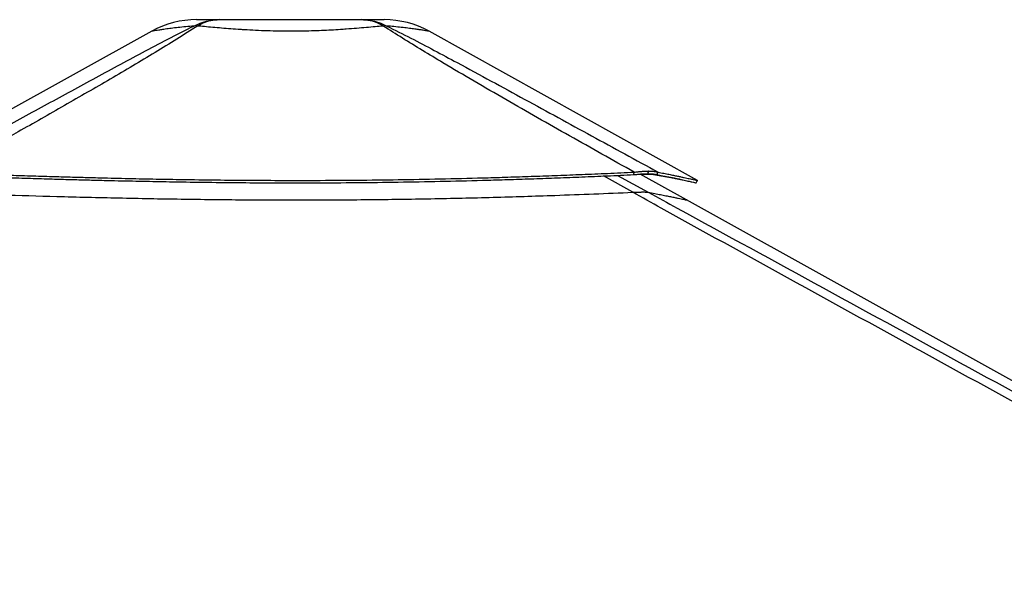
# Model space of a CAD drawing. Header units: millimetres. Extents: x 1508 to 17407, y 899 to 16320.
# Tile 18 of 60: x 5925 to 7331, y 6482 to 7271. Entities that reach past the tile are written whole.
import ezdxf

# ---------------------------------------------------------------- set-up
doc = ezdxf.new("R2010")
doc.units = ezdxf.units.MM
doc.header["$LTSCALE"] = 2

msp = doc.modelspace()

# ---------------------------------------------------------------- linework, layer by layer
at = {"color": 7, "linetype": 'Continuous', "lineweight": 25}
for p, q in [((6113.51, 7254.44), (5764.93, 7060.82)), ((6893.19, 7041.23), (6509.73, 7254.42)), ((6802.28, 7049.42), (6802.53, 7053.02)), ((6877.59, 7013.29), (6811.11, 7050.25)), ((6822.21, 7050.73), (6823.23, 7054.46)), ((6822.31, 7050.73), (6822.21, 7050.73)), ((6822.31, 7050.73), (6823.34, 7054.46)), ((6823.34, 7054.46), (6823.23, 7054.46)), ((6834.95, 7049.42), (6836.68, 7053.02)), ((6815.13, 7024.63), (6815.06, 7024.63)), ((8635.58, 6035.94), (6877.59, 7013.29))]:
    msp.add_line(p, q, dxfattribs=at)
at = {"color": 8, "linetype": 'Continuous', "lineweight": 25}
for p, q in [((6800.57, 7024.23), (6758.9, 7047.49)), ((6778.81, 7048.37), (6822.84, 7024.23)), ((6837.31, 7048.13), (6834.95, 7049.42))]:
    msp.add_line(p, q, dxfattribs=at)
at = {"color": 7, "linetype": 'Continuous', "lineweight": 25, "flags": 128}
msp.add_lwpolyline([(6891.27, 7037.72), (6892.25, 7039.46), (6893.22, 7041.21)], dxfattribs=at)
at = {"color": 7, "linetype": 'Continuous', "lineweight": 25}
for centre, radius, start, end in [((6177.61, 7139.05), 132, 90.00001, 119.0503), ((6176.4, 7212.68), 49.37, 86.97686, 93.02314), ((6446.81, 7212.64), 49.41, 86.96267, 93.01242), ((6445.59, 7139.05), 132, 60.92839, 89.99999)]:
    msp.add_arc(centre, radius, start, end, dxfattribs=at)
for points, knots in [([(5785.93, 7052.87), (5821.02, 7072.06), (5878.89, 7103.72), (5960.1, 7148.1), (6017.92, 7179.6), (6064.68, 7204.94), (6100.24, 7223.98), (6136.25, 7243.13), (6161.28, 7255.7), (6173.79, 7261.98)], [0, 0, 0, 0, 0.277695, 0.4581314, 0.6385805, 0.7288749, 0.8191674, 0.9095913, 1, 1, 1, 1]), ([(6179, 7261.98), (6169.16, 7255.72), (6149.49, 7243.2), (6118.31, 7224.11), (6086.58, 7205.1), (6043.5, 7179.74), (5988.86, 7148.18), (5910.11, 7103.37), (5852.93, 7071.3), (5818.03, 7051.73)], [0, 0, 0, 0, 0.0895505, 0.1791159, 0.2688698, 0.3586256, 0.5384695, 0.7183323, 1, 1, 1, 1]), ([(6173.79, 7261.98), (6177.66, 7263.77), (6185.43, 7267.35), (6197.72, 7270.43), (6206.1, 7270.84), (6210.32, 7271.05)], [0, 0, 0, 0, 0.33046128, 0.6637083, 1, 1, 1, 1]), ([(6177.61, 7271.05), (6177.78, 7271.05), (6178.11, 7271.05), (6180.86, 7271.05), (6185.27, 7271.05), (6191.66, 7271.05), (6199.78, 7271.05), (6206.81, 7271.05), (6210.32, 7271.05)], [0, 0, 0, 0, 0.1670485, 0.3347375, 0.5019518, 0.6678468, 0.8342671, 1, 1, 1, 1]), ([(6210.32, 7271.05), (6206.75, 7270.84), (6199.65, 7270.43), (6189.1, 7267.35), (6182.36, 7263.77), (6179, 7261.98)], [0, 0, 0, 0, 0.3362917, 0.6695387, 1, 1, 1, 1]), ([(6444.21, 7261.97), (6440.43, 7261.62), (6432.83, 7260.92), (6420.08, 7259.76), (6406.28, 7258.58), (6393.73, 7257.61), (6381.52, 7256.76), (6369.78, 7256.05), (6355.96, 7255.37), (6341.66, 7254.85), (6326.81, 7254.52), (6311.23, 7254.4), (6295.04, 7254.53), (6278.4, 7254.94), (6261.81, 7255.61), (6249.11, 7256.31), (6237.31, 7257.06), (6226.37, 7257.84), (6213.11, 7258.91), (6200.47, 7260.01), (6189, 7261.05), (6182.18, 7261.68), (6179, 7261.98)], [0, 0, 0, 0, 0.05496537, 0.11033382, 0.16704876, 0.22426413, 0.25507065, 0.30264984, 0.35055371, 0.39949397, 0.44879731, 0.49997225, 0.55495294, 0.61045102, 0.66760549, 0.72533508, 0.74487058, 0.79609857, 0.84771263, 0.90049703, 0.95366367, 1, 1, 1, 1]), ([(6210.32, 7271.05), (6215.17, 7271.05), (6224.91, 7271.05), (6241.03, 7271.05), (6257.93, 7271.05), (6275.5, 7271.05), (6293.47, 7271.05), (6311.61, 7271.05), (6329.75, 7271.05), (6347.72, 7271.05), (6365.29, 7271.05), (6382.18, 7271.05), (6398.29, 7271.05), (6408.03, 7271.05), (6412.89, 7271.05)], [0, 0, 0, 0, 0.0828515, 0.1660466, 0.2489792, 0.3325712, 0.4164006, 0.5000366, 0.5836691, 0.667495, 0.7510837, 0.8339954, 0.9171693, 1, 1, 1, 1]), ([(6444.21, 7261.97), (6440.86, 7263.76), (6434.11, 7267.35), (6423.56, 7270.43), (6416.46, 7270.84), (6412.89, 7271.05)], [0, 0, 0, 0, 0.33045982, 0.66370677, 1, 1, 1, 1]), ([(6412.89, 7271.05), (6417.1, 7270.84), (6425.49, 7270.43), (6437.78, 7267.35), (6445.56, 7263.76), (6449.43, 7261.97)], [0, 0, 0, 0, 0.3362877, 0.6695345, 1, 1, 1, 1]), ([(6412.89, 7271.05), (6416.39, 7271.05), (6423.42, 7271.05), (6431.55, 7271.05), (6437.92, 7271.05), (6442.4, 7271.05), (6444.87, 7271.05), (6445.88, 7271.05), (6445.59, 7271.05), (6445.59, 7271.05)], [0, 0, 0, 0, 0.1656993, 0.3320863, 0.4979481, 0.6651003, 0.8327268, 0.9999668, 1, 1, 1, 1]), ([(6802.53, 7053.02), (6771.8, 7070.27), (6710.33, 7104.77), (6634.18, 7148.15), (6573.93, 7183.05), (6534.28, 7206.42), (6500.15, 7226.97), (6471.45, 7244.61), (6453.29, 7256.19), (6444.22, 7261.97)], [0, 0, 0, 0, 0.2498248, 0.4996602, 0.6246523, 0.7496417, 0.8331029, 0.916566, 1, 1, 1, 1]), ([(6449.43, 7261.97), (6460.93, 7256.21), (6483.94, 7244.68), (6517.12, 7227.12), (6555.3, 7206.62), (6598.42, 7183.28), (6662.49, 7148.34), (6741.94, 7104.88), (6805.1, 7070.31), (6836.68, 7053.02)], [0, 0, 0, 0, 0.0830755, 0.1661799, 0.2492822, 0.3742524, 0.4992252, 0.7496044, 1, 1, 1, 1]), ([(5818.03, 7051.73), (5820.18, 7051.66), (5824.89, 7051.5), (5832.6, 7051.24), (5841.55, 7050.93), (5851.06, 7050.61), (5860.23, 7050.31), (5868.48, 7050.03), (5875.46, 7049.8), (5881.53, 7049.6), (5886.8, 7049.43), (5895.72, 7049.14), (5907.89, 7048.75), (5923.94, 7048.24), (5939.74, 7047.75), (5955.66, 7047.27), (5974.65, 7046.71), (5996.54, 7046.08), (6021.26, 7045.42), (6050.81, 7044.67), (6085.17, 7043.87), (6124.23, 7043.08), (6166.2, 7042.37), (6211.24, 7041.78), (6259.51, 7041.37), (6307.03, 7041.19), (6358.3, 7041.24), (6413.6, 7041.6), (6473.23, 7042.36), (6533.36, 7043.51), (6584.46, 7044.8), (6626.61, 7046.06), (6659.77, 7047.15), (6693.74, 7048.38), (6728.72, 7049.76), (6765.14, 7051.3), (6789.83, 7052.44), (6802.53, 7053.02)], [0, 0, 0, 0, 0.0066311, 0.0145572, 0.0237908, 0.0342333, 0.0438975, 0.0520343, 0.0596436, 0.0653695, 0.0706973, 0.0758489, 0.0927927, 0.108069, 0.1250911, 0.1412089, 0.1567762, 0.1831699, 0.208079, 0.2321399, 0.2731666, 0.3125487, 0.3506768, 0.4003262, 0.4488408, 0.4965961, 0.5438675, 0.6037328, 0.6637148, 0.7243033, 0.7860831, 0.8191459, 0.8529282, 0.8875307, 0.9233335, 0.960579, 1, 1, 1, 1]), ([(5818.28, 7048.13), (5820.42, 7048.06), (5825.13, 7047.9), (5832.84, 7047.64), (5841.78, 7047.34), (5851.29, 7047.03), (5860.46, 7046.72), (5868.71, 7046.45), (5875.68, 7046.22), (5881.75, 7046.03), (5887.01, 7045.86), (5895.93, 7045.57), (5908.1, 7045.18), (5924.14, 7044.68), (5939.93, 7044.19), (5955.84, 7043.71), (5974.82, 7043.16), (5996.71, 7042.54), (6021.41, 7041.88), (6050.95, 7041.14), (6085.29, 7040.35), (6124.33, 7039.57), (6166.28, 7038.87), (6211.29, 7038.28), (6259.54, 7037.87), (6307.03, 7037.69), (6358.28, 7037.74), (6413.55, 7038.1), (6473.14, 7038.85), (6533.24, 7039.99), (6584.32, 7041.27), (6626.45, 7042.52), (6659.6, 7043.61), (6693.54, 7044.82), (6728.51, 7046.19), (6764.91, 7047.72), (6789.59, 7048.84), (6802.28, 7049.42)], [0, 0, 0, 0, 0.006631, 0.014557, 0.0237904, 0.0342328, 0.0438968, 0.0520335, 0.0596426, 0.0653685, 0.0706962, 0.0758478, 0.0927912, 0.1080672, 0.1250891, 0.1412067, 0.1567738, 0.1831674, 0.2080763, 0.2321372, 0.273164, 0.3125465, 0.3506753, 0.4003257, 0.4488416, 0.4965984, 0.5438711, 0.6037382, 0.6637215, 0.7243109, 0.7860907, 0.8191532, 0.8529348, 0.8875363, 0.9233377, 0.9605813, 1, 1, 1, 1]), ([(6802.28, 7049.42), (6804.11, 7049.62), (6807.71, 7050), (6812.88, 7050.41), (6817.79, 7050.68), (6820.74, 7050.71), (6822.21, 7050.73)], [0, 0, 0, 0, 0.2491135, 0.4916947, 0.7471702, 1, 1, 1, 1]), ([(6802.53, 7053.02), (6804.42, 7053.24), (6808.15, 7053.66), (6813.51, 7054.1), (6818.61, 7054.4), (6821.69, 7054.44), (6823.23, 7054.46)], [0, 0, 0, 0, 0.248548, 0.4910203, 0.7467369, 1, 1, 1, 1]), ([(6837.31, 7048.13), (6836.57, 7048.31), (6835.12, 7048.68), (6832.06, 7049.12), (6828.34, 7049.45), (6824.39, 7049.63), (6820.61, 7049.71), (6817.13, 7049.71), (6814.38, 7049.7), (6812.65, 7049.63), (6812.25, 7049.62)], [0, 0, 0, 0, 0.1608488, 0.3163116, 0.4806319, 0.6439797, 0.7497289, 0.8570655, 0.9665714, 1, 1, 1, 1]), ([(6822.31, 7050.73), (6823.68, 7050.71), (6826.43, 7050.67), (6831.02, 7050.33), (6833.39, 7049.78), (6834.95, 7049.42)], [0, 0, 0, 0, 0.2526805, 0.5080188, 1, 1, 1, 1]), ([(6823.34, 7054.46), (6824.77, 7054.44), (6827.64, 7054.4), (6832.47, 7054.02), (6835.01, 7053.41), (6836.68, 7053.02)], [0, 0, 0, 0, 0.253108, 0.5086806, 1, 1, 1, 1]), ([(6834.95, 7049.42), (6837.77, 7048.87), (6843.26, 7047.79), (6850.53, 7046.32), (6856.97, 7045), (6862.66, 7043.81), (6867.71, 7042.75), (6872.17, 7041.8), (6876.1, 7040.96), (6880.75, 7039.95), (6885.44, 7038.93), (6889.22, 7038.12), (6891.03, 7037.75), (6891.2, 7037.73), (6891.26, 7037.72)], [0, 0, 0, 0, 0.07616024, 0.14827102, 0.21763519, 0.28471031, 0.35021938, 0.41430337, 0.47743098, 0.53966187, 0.6682241, 0.79532838, 0.92212591, 1, 1, 1, 1]), ([(6836.68, 7053.02), (6839.51, 7052.46), (6845.02, 7051.37), (6852.32, 7049.89), (6858.78, 7048.56), (6864.49, 7047.36), (6869.56, 7046.29), (6874.04, 7045.33), (6877.98, 7044.48), (6882.66, 7043.47), (6887.36, 7042.44), (6891.16, 7041.62), (6892.97, 7041.24), (6893.14, 7041.22), (6893.2, 7041.22)], [0, 0, 0, 0, 0.0761615, 0.1482728, 0.2176369, 0.2847112, 0.3502188, 0.4143008, 0.4774261, 0.5396541, 0.6682092, 0.7953052, 0.9220937, 1, 1, 1, 1]), ([(6868.04, 7042.68), (6867.55, 7042.77), (6866.34, 7043.01), (6864.21, 7043.42), (6861.67, 7043.9), (6858.88, 7044.42), (6856.51, 7044.85), (6854.65, 7045.19), (6853.39, 7045.41), (6852.03, 7045.65), (6850.56, 7045.91), (6849.15, 7046.16), (6847.71, 7046.41), (6846.19, 7046.66), (6844.36, 7046.97), (6842.4, 7047.3), (6840.49, 7047.61), (6838.82, 7047.89), (6837.78, 7048.05), (6837.31, 7048.13)], [0, 0, 0, 0, 0.0595652, 0.1494394, 0.242783, 0.3399559, 0.4443034, 0.4829385, 0.523655, 0.5668665, 0.6125508, 0.6615242, 0.6977622, 0.7433876, 0.7983119, 0.8595617, 0.9143085, 0.961095, 1, 1, 1, 1]), ([(5819.98, 7022.94), (5846.16, 7022.13), (5898.55, 7020.51), (5965.99, 7018.58), (6021.96, 7017.15), (6066.31, 7016.12), (6110.77, 7015.23), (6155.29, 7014.49), (6199.89, 7013.91), (6244.52, 7013.49), (6289.19, 7013.26), (6333.87, 7013.22), (6378.54, 7013.37), (6423.18, 7013.71), (6467.78, 7014.26), (6512.31, 7014.99), (6556.76, 7015.92), (6601.1, 7017.04), (6645.32, 7018.33), (6693.36, 7019.93), (6745.18, 7021.86), (6782.1, 7023.44), (6800.57, 7024.23)], [0, 0, 0, 0, 0.08101, 0.1620881, 0.2072663, 0.2524595, 0.2976379, 0.3428327, 0.3880112, 0.4332073, 0.478386, 0.523583, 0.5687617, 0.6139596, 0.6591384, 0.7043371, 0.749516, 0.7947154, 0.8398944, 0.8850944, 0.942525, 1, 1, 1, 1]), ([(6800.57, 7024.23), (6802.13, 7024.3), (6805.29, 7024.43), (6810.35, 7024.59), (6813.34, 7024.61), (6815.06, 7024.63)], [0, 0, 0, 0, 0.2930384, 0.5926088, 1, 1, 1, 1]), ([(8850.45, 5900.55), (8643.88, 6013.42), (8249.9, 6228.69), (7717.83, 6519.71), (7323.43, 6735.83), (7047.57, 6887.52), (6896.29, 6971.04), (6814.13, 7016.7), (6800.57, 7024.23)], [0, 0, 0, 0, 0.3018727, 0.5757513, 0.7778857, 0.8789531, 0.9800209, 1, 1, 1, 1]), ([(6815.13, 7024.63), (6815.82, 7024.62), (6817.53, 7024.62), (6819.73, 7024.55), (6821.65, 7024.42), (6822.44, 7024.29), (6822.84, 7024.23)], [0, 0, 0, 0, 0.1833155, 0.4504175, 0.7243165, 1, 1, 1, 1])]:
    msp.add_open_spline(points, degree=3, knots=knots, dxfattribs=at)
at = {"color": 8, "linetype": 'Continuous', "lineweight": 25}
for points, knots in [([(6173.79, 7261.98), (6169.81, 7261.63), (6161.8, 7260.92), (6150.99, 7259.77), (6141.16, 7258.59), (6133.92, 7257.61), (6128.03, 7256.77), (6123.32, 7256.05), (6119.05, 7255.37), (6115.93, 7254.85), (6113.9, 7254.51), (6113.64, 7254.46), (6113.51, 7254.44)], [0, 0, 0, 0, 0.1099339, 0.2206738, 0.3341061, 0.448539, 0.510261, 0.6054204, 0.7012291, 0.7991106, 0.8977183, 1, 1, 1, 1]), ([(6509.73, 7254.41), (6509.57, 7254.44), (6509.27, 7254.49), (6506.79, 7254.92), (6502.75, 7255.58), (6498.26, 7256.29), (6493.18, 7257.04), (6487.68, 7257.83), (6479.51, 7258.89), (6470.1, 7259.99), (6460.05, 7261.04), (6452.81, 7261.68), (6449.43, 7261.97)], [0, 0, 0, 0, 0.1098449, 0.220831, 0.33513, 0.4505793, 0.4896395, 0.5920818, 0.6952962, 0.8008512, 0.9071707, 1, 1, 1, 1]), ([(6822.84, 7024.23), (6836.6, 7016.69), (6919.94, 6971.03), (7072.5, 6887.51), (7349.85, 6735.82), (7557.62, 6622.29), (7696.14, 6546.6)], [0, 0, 0, 0, 0.0471057, 0.2853275, 0.5235507, 1, 1, 1, 1]), ([(6822.84, 7024.23), (6825.96, 7023.64), (6832.2, 7022.45), (6840.48, 7020.83), (6847.98, 7019.33), (6854.73, 7017.96), (6860.71, 7016.73), (6865.85, 7015.67), (6870.06, 7014.78), (6873.35, 7014.1), (6875.75, 7013.6), (6877.18, 7013.32), (6877.77, 7013.21), (6877.61, 7013.26), (6877.58, 7013.27)], [0, 0, 0, 0, 0.0859082, 0.1718534, 0.2579094, 0.3440021, 0.4345245, 0.5250885, 0.6156108, 0.7061733, 0.7966954, 0.8872565, 0.9777784, 1, 1, 1, 1])]:
    msp.add_open_spline(points, degree=3, knots=knots, dxfattribs=at)

doc.saveas('drawing.dxf')
